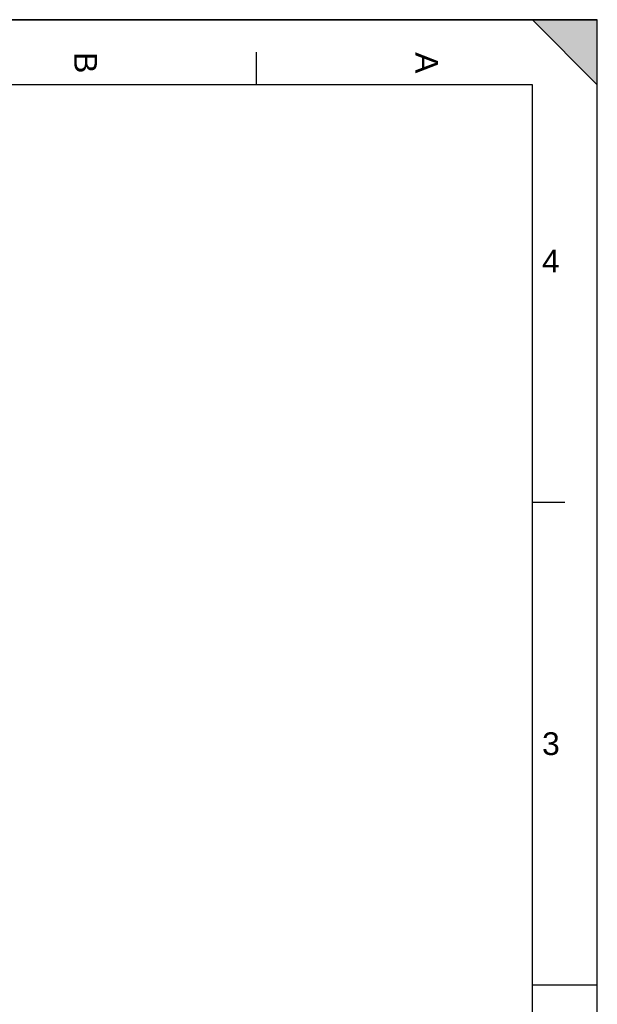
# Model space of a CAD drawing. Header units: millimetres. Extents: x 0 to 420, y 0 to 297.
# Tile 29 of 29: x 331 to 420, y 146 to 297. Entities that reach past the tile are written whole.
import ezdxf

# ---------------------------------------------------------------- set-up
doc = ezdxf.new("R2010")
doc.units = ezdxf.units.MM
doc.header["$LTSCALE"] = 23.1
doc.layers.get('0').update_dxf_attribs({"linetype": 'CONTINUOUS'})
doc.styles.add('TEXTSTYLE_2', font='arial.ttf')

# ---------------------------------------------------------------- blocks, each defined once
blk = doc.blocks.new('MARGEA3_BL0', base_point=(210.000078, 148.5))
at = {"color": 7, "linetype": 'Continuous'}
for p, q in [((420.000078, 297.000001), (0.000078, 297.000001)), ((0.000078, 296.999914), (420, 296.999914)), ((410.000078, 297.000001), (420.000078, 287.000001)), ((420.000078, 297.000001), (410.000078, 297.000001)), ((410.000078, 297.000001), (420.000078, 287.000001)), ((420, 0), (420, 296.999914)), ((420.000078, 287.000001), (420.000078, 297.000001)), ((420.000078, 0.000001), (420.000078, 297.000001)), ((367.500078, 292.000001), (367.500078, 287.000001)), ((410.000078, 287.000001), (10.000078, 287.000001)), ((410.000078, 10.000001), (410.000078, 287.000001)), ((415.000078, 222.750001), (410.000078, 222.750001)), ((420.000078, 148.500001), (410.000078, 148.500001))]:
    blk.add_line(p, q, dxfattribs=at)
blk.add_solid([(410.000078, 297.000001), (420.000078, 287.000001), (420.000078, 297.000001)], dxfattribs=at)
at = {"color": 7, "linetype": 'Continuous', "style": 'TEXTSTYLE_2', "oblique": 0.00001872}
for s, p in [('B', (339.500078, 292.000001)), ('A', (392.000078, 292.000001))]:
    blk.add_text(s, height=3.5, rotation=270, dxfattribs=at).set_placement(p)
for s, p in [('4', (411.500078, 258.125001)), ('3', (411.500078, 183.875001))]:
    blk.add_text(s, height=3.5, dxfattribs=at).set_placement(p)

msp = doc.modelspace()

# ---------------------------------------------------------------- linework, layer by layer
at = {"color": 7, "linetype": 'Continuous'}
for p in [(0, 297), (420, 0)]:
    msp.add_line(p, (420, 297), dxfattribs=at)

# ---------------------------------------------------------------- block references
msp.add_blockref('MARGEA3_BL0', (210, 148.5), dxfattribs=at)

doc.saveas('drawing.dxf')
